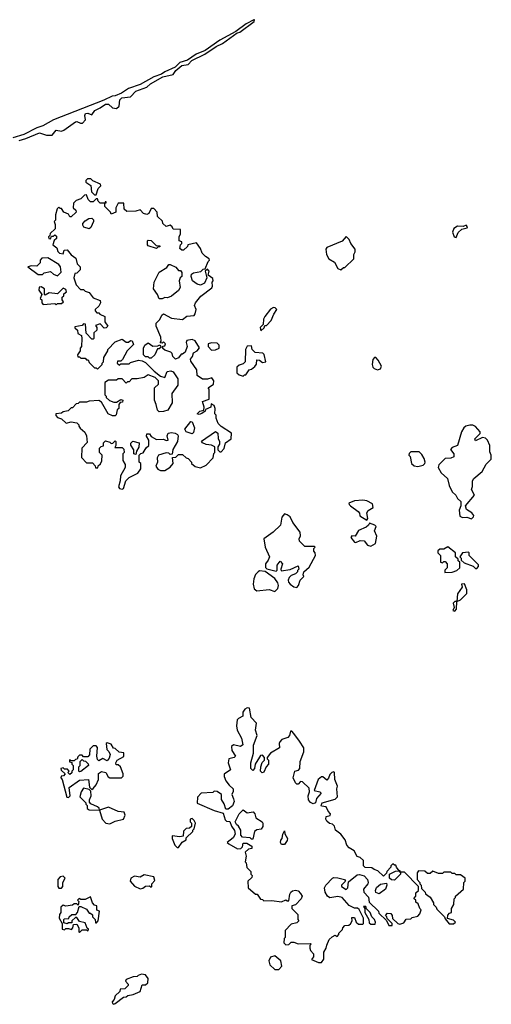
# Model space of a CAD drawing. Extents: x 2551545 to 2886624, y 315747 to 489036.
# Tile 28 of 119: x 2573340 to 2576770, y 379078 to 386245. Entities that reach past the tile are written whole.
import ezdxf

# ---------------------------------------------------------------- set-up
doc = ezdxf.new("R2010")
doc.units = 0

msp = doc.modelspace()

# ---------------------------------------------------------------- linework, layer by layer
at = {"layer": '0CON10XD'}
for points in [[(2573335, 385365.5), (2573385, 385380), (2573485, 385422.5), (2573535, 385404.4), (2573575, 385404), (2573605, 385441.2), (2573645, 385434.2), (2573660.3, 385439.7), (2573745, 385500.8), (2573755, 385504), (2573781.2, 385491.2), (2573797.5, 385492.5), (2573818.1, 385515), (2573812.9, 385547.1), (2573818.9, 385561.1), (2573835, 385564.4), (2573865, 385553.3), (2573886.7, 385585), (2573925, 385602.9), (2573965, 385631.2), (2573985, 385630.9), (2574015, 385602.5), (2574045, 385598.1), (2574064.4, 385615), (2574069.4, 385660.6), (2574083.9, 385676.1), (2574145, 385682.7), (2574185.8, 385725), (2574265, 385754.6), (2574291.1, 385778.9), (2574380.3, 385829.7), (2574455, 385845.5), (2574476, 385874), (2574519.6, 385910.4), (2574565, 385920), (2574591.8, 385948.2), (2574685.8, 385995), (2574769.6, 386050.4), (2574815, 386072.9), (2574921.7, 386148.3), (2574942, 386155), (2575045, 386232), (2575047.5, 386245), (2575043.3, 386245), (2574986, 386215), (2574911.8, 386158.2), (2574794.4, 386095), (2574688.1, 386021.9), (2574624.3, 385995), (2574559.9, 385950.1), (2574505, 385934.2), (2574471.7, 385898.3), (2574396, 385865), (2574371.7, 385848.3), (2574315, 385829.5), (2574216.7, 385773.3), (2574131.2, 385745), (2574079.4, 385710.6), (2574035, 385691.8), (2574011.5, 385688.5), (2573951.3, 385658.7), (2573585, 385515.5), (2573507.4, 385472.6), (2573465, 385457.7), (2573370.6, 385409.4), (2573288.8, 385385)], [(2573895, 384970), (2573910, 385015), (2573930, 385035), (2573928.3, 385048.3), (2573871.7, 385071.7), (2573857, 385087), (2573833, 385087), (2573820, 385075), (2573821.7, 385061.7), (2573858.3, 385038.3), (2573861.7, 384991.7), (2573885, 384970), (2573895, 384970)], [(2574085, 382827.5), (2574095, 382832.5), (2574110.7, 382889.3), (2574135, 382912.5), (2574200, 382945), (2574220, 382975), (2574220, 383015), (2574210, 383025), (2574210, 383075), (2574221.7, 383088.3), (2574238.3, 383091.7), (2574260.7, 383129.3), (2574280, 383145), (2574280, 383185), (2574263, 383213), (2574265, 383230), (2574285, 383230), (2574295, 383210), (2574335, 383190), (2574385, 383192.5), (2574405, 383182.5), (2574420, 383185), (2574412.5, 383215), (2574420, 383235), (2574445, 383240), (2574470, 383235), (2574487.5, 383225), (2574492.5, 383215), (2574487.5, 383175), (2574453, 383117), (2574448.3, 383081.7), (2574435, 383080), (2574425, 383090), (2574405, 383092.5), (2574350, 383075), (2574340, 383055), (2574342.5, 383025), (2574330, 382995), (2574345, 382972.5), (2574365, 382963.3), (2574396.4, 382963.6), (2574435, 382987.5), (2574456.1, 383013.9), (2574451.7, 383058.3), (2574475, 383060), (2574495, 383080), (2574525, 383080), (2574550, 383055), (2574565, 383050), (2574590, 383025), (2574590, 383015), (2574615, 382992.5), (2574655, 382983.3), (2574695, 383003.3), (2574747.5, 383055), (2574753, 383087), (2574760, 383095), (2574760, 383135), (2574735, 383147.5), (2574695, 383152.5), (2574670, 383165), (2574662.5, 383177.5), (2574763, 383247), (2574780, 383235), (2574783.3, 383196.7), (2574792.5, 383175), (2574792.5, 383155), (2574780, 383135), (2574780, 383115), (2574795, 383100), (2574805, 383100), (2574826.7, 383123.3), (2574837.5, 383165), (2574877.5, 383195), (2574880, 383235), (2574805, 383282.5), (2574782.5, 383305), (2574770, 383345), (2574770, 383365), (2574760, 383375), (2574762.5, 383415), (2574755, 383437.5), (2574731.7, 383448.3), (2574730, 383425), (2574691.7, 383408.3), (2574690, 383395), (2574665, 383377.5), (2574645, 383370), (2574630, 383375), (2574650, 383395), (2574678.3, 383401.7), (2574682.5, 383425), (2574670, 383465), (2574718.3, 383481.7), (2574717.5, 383555), (2574710, 383565), (2574749.3, 383590.7), (2574752.5, 383615), (2574737, 383637), (2574705, 383627.5), (2574668.3, 383628.3), (2574630, 383655), (2574627.5, 383695), (2574585, 383760), (2574582.5, 383775), (2574597, 383793), (2574605, 383820), (2574630, 383835), (2574647, 383857), (2574615, 383907.5), (2574595, 383917.5), (2574555, 383910), (2574550, 383895), (2574557.5, 383865), (2574542.5, 383825), (2574525, 383810), (2574515, 383810), (2574495, 383782.5), (2574473, 383773), (2574453, 383793), (2574450, 383815), (2574440, 383825), (2574395, 383840), (2574381.7, 383851.7), (2574381.7, 383868.3), (2574395, 383870), (2574400, 383885), (2574385, 383900), (2574375, 383890), (2574361.7, 383891.7), (2574370, 383905), (2574367.5, 383935), (2574332.5, 384015), (2574333, 384037), (2574358.3, 384061.7), (2574373.3, 384095), (2574385, 384103.3), (2574445, 384071.2), (2574525, 384063.3), (2574555, 384086.7), (2574608.3, 384091.7), (2574617, 384103), (2574622.5, 384135), (2574612.5, 384165), (2574617.5, 384185), (2574657.3, 384232.7), (2574736.4, 384293.6), (2574742.5, 384305), (2574740, 384335), (2574747.5, 384345), (2574745, 384360), (2574710, 384385), (2574717.5, 384415), (2574705, 384430), (2574690, 384415), (2574700, 384365), (2574683, 384327), (2574655, 384313.3), (2574630.8, 384320.8), (2574597.5, 384345), (2574587.5, 384375), (2574588.3, 384391.7), (2574605, 384402.5), (2574657, 384413), (2574675, 384430), (2574688.3, 384431.7), (2574710, 384485), (2574720, 384495), (2574717.5, 384505), (2574690.7, 384520.7), (2574667.5, 384545), (2574655, 384580), (2574625, 384620), (2574563, 384607), (2574560, 384595), (2574531.7, 384568.3), (2574518.3, 384568.3), (2574505, 384580), (2574510, 384605), (2574520, 384615), (2574518.3, 384628.3), (2574500, 384635), (2574500, 384665), (2574510, 384685), (2574508.3, 384718.3), (2574455, 384720), (2574448.3, 384738.3), (2574435, 384750), (2574405, 384740), (2574381.7, 384761.7), (2574378.3, 384778.3), (2574341.7, 384811.7), (2574340, 384845), (2574315, 384870), (2574295, 384870), (2574280, 384835), (2574265, 384827.5), (2574240, 384835), (2574215, 384860), (2574185, 384850), (2574118.3, 384848.3), (2574100, 384865), (2574098.3, 384908.3), (2574055, 384910), (2574040, 384875), (2574040, 384845), (2574005, 384830), (2574000, 384845), (2573960, 384885), (2573960, 384910), (2573968.3, 384911.7), (2573968.3, 384918.3), (2573961.7, 384918.3), (2573960, 384910), (2573925, 384910), (2573910, 384925), (2573905, 384940), (2573895, 384940), (2573875, 384920), (2573855, 384920), (2573837.5, 384935), (2573825, 384970), (2573811.7, 384968.3), (2573785, 384940), (2573751.7, 384928.3), (2573731.7, 384908.3), (2573730, 384875), (2573748.3, 384858.3), (2573750, 384845), (2573715, 384810), (2573705, 384810), (2573695, 384830), (2573660, 384845), (2573645, 384870), (2573635, 384870), (2573625, 384880), (2573611.7, 384868.3), (2573600, 384825), (2573600, 384785), (2573590, 384775), (2573597.5, 384755), (2573597, 384723), (2573561.7, 384688.3), (2573560, 384675), (2573550, 384665), (2573551.7, 384651.7), (2573565, 384650), (2573571.7, 384668.3), (2573585, 384670), (2573595, 384680), (2573608.3, 384668.3), (2573607, 384653), (2573591.7, 384638.3), (2573580, 384605), (2573610, 384585), (2573618.3, 384558.3), (2573630, 384545), (2573655, 384540), (2573662.5, 384567.5), (2573685, 384570), (2573713.6, 384533.6), (2573748.3, 384508.3), (2573758.3, 384468.3), (2573780, 384445), (2573780, 384425), (2573755, 384400), (2573741.7, 384398.3), (2573732.5, 384365), (2573750, 384315), (2573781.7, 384281.7), (2573805, 384280), (2573815, 384270), (2573845, 384260), (2573875, 384220), (2573925, 384200), (2573927, 384183), (2573915, 384160), (2573890, 384135), (2573890, 384125), (2573901.7, 384111.7), (2573915, 384110), (2573921.7, 384101.7), (2573960, 384085), (2573960, 384045), (2573980, 384015), (2573968.3, 384001.7), (2573955, 384000), (2573925, 384030), (2573891.7, 384018.3), (2573900, 384005), (2573900, 383985), (2573880, 383965), (2573880, 383925), (2573875, 383920), (2573865, 383920), (2573823, 383963), (2573818.3, 384028.3), (2573805, 384030), (2573795, 384020), (2573741.7, 384008.3), (2573741.7, 384001.7), (2573760, 383985), (2573761.7, 383961.7), (2573790, 383945), (2573792.5, 383925), (2573790, 383865), (2573780, 383855), (2573780, 383835), (2573760, 383805), (2573761.7, 383791.7), (2573775, 383790), (2573785, 383780), (2573815, 383780), (2573825, 383770), (2573838.3, 383768.3), (2573845, 383750), (2573885, 383710), (2573895, 383710), (2573905, 383700), (2573940, 383735), (2573940, 383745), (2573950, 383755), (2573953, 383787), (2573980, 383835), (2573980, 383845), (2574035, 383900), (2574085, 383920), (2574115, 383897.5), (2574131.7, 383898.3), (2574145, 383910), (2574158.3, 383908.3), (2574168.3, 383881.7), (2574122.5, 383835), (2574088.3, 383771.7), (2574075, 383760), (2574051.7, 383758.3), (2574050, 383745), (2574065, 383730), (2574075, 383740), (2574135, 383740), (2574145, 383750), (2574205, 383767.5), (2574231.7, 383761.7), (2574255, 383750), (2574317, 383687), (2574365, 383650), (2574395, 383640), (2574412.5, 383685), (2574438.3, 383688.3), (2574455, 383682.5), (2574489.5, 383629.5), (2574490, 383585), (2574447.5, 383525), (2574450, 383455), (2574416.4, 383403.6), (2574385, 383392.5), (2574355, 383390), (2574343, 383403), (2574333, 383443), (2574320, 383475), (2574320, 383565), (2574348.3, 383591.7), (2574350, 383615), (2574325, 383640), (2574275, 383660), (2574245, 383640), (2574195, 383630), (2574155, 383630), (2574135, 383610), (2574125, 383610), (2574115, 383600), (2574085, 383630), (2574055, 383630), (2574045, 383620), (2573985, 383620), (2573960, 383605), (2573960, 383515), (2573970, 383505), (2573970, 383495), (2573993, 383473), (2574025, 383460), (2574045, 383460), (2574075, 383480), (2574090, 383475), (2574088.3, 383461.7), (2574071.7, 383458.3), (2574060, 383445), (2574060, 383415), (2574050, 383405), (2574041.7, 383368.3), (2574035, 383362.5), (2574015, 383361.2), (2573982.5, 383375), (2573935, 383460), (2573915, 383472.5), (2573845, 383467.5), (2573825, 383460), (2573775, 383460), (2573765, 383450), (2573751.7, 383448.3), (2573725, 383420), (2573715, 383420), (2573691.7, 383398.3), (2573655, 383390), (2573645, 383380), (2573603, 383377), (2573603, 383363), (2573615, 383350), (2573645, 383340), (2573678.3, 383308.3), (2573715, 383317.5), (2573755, 383310), (2573770, 383295), (2573770, 383285), (2573780.7, 383270.7), (2573813, 383243), (2573826.4, 383216.4), (2573831.7, 383168.3), (2573793, 383127), (2573788.3, 383058.3), (2573825, 383020), (2573868.3, 383018.3), (2573888.3, 382998.3), (2573891.7, 382981.7), (2573908.3, 382981.7), (2573911.7, 382998.3), (2573928.3, 383011.7), (2573937, 383033), (2573940, 383075), (2573920, 383095), (2573920, 383125), (2573931.7, 383138.3), (2573948.3, 383141.7), (2573950, 383165), (2573965, 383180), (2573995, 383170), (2574005, 383160), (2574018.3, 383161.7), (2574035, 383180), (2574040, 383175), (2574040, 383145), (2574031.7, 383131.7), (2574085, 383130), (2574098.3, 383118.3), (2574100, 383095), (2574090, 383085), (2574090, 383035), (2574107, 383007), (2574106.7, 382985), (2574072.5, 382925), (2574071.7, 382888.3), (2574057.5, 382845), (2574065, 382833.3), (2574085, 382827.5)], [(2573845, 384722.5), (2573807.5, 384735), (2573798.3, 384748.3), (2573798.3, 384761.7), (2573815, 384780), (2573843, 384797), (2573865, 384800), (2573877, 384787), (2573877.5, 384775), (2573857, 384733), (2573845, 384722.5)], [(2576515, 384660), (2576530, 384695), (2576555, 384720), (2576595, 384730), (2576597, 384737), (2576588.3, 384748.3), (2576565, 384740), (2576525, 384742.5), (2576497.5, 384725), (2576488.3, 384698.3), (2576500, 384665), (2576515, 384660)], [(2574335, 384580), (2574275, 384600), (2574270, 384605), (2574270, 384635), (2574275, 384640), (2574297, 384637), (2574331.7, 384601.7), (2574358.3, 384598.3), (2574358.3, 384591.7), (2574345, 384590), (2574335, 384580)], [(2575675, 384423.3), (2575695, 384440), (2575705, 384440), (2575770, 384505), (2575770, 384535), (2575780, 384555), (2575780, 384575), (2575747.5, 384615), (2575736.1, 384646.1), (2575715, 384667.5), (2575685, 384632.5), (2575575, 384587.5), (2575567.5, 384575), (2575572.5, 384535), (2575587.5, 384505), (2575629.3, 384479.3), (2575653.3, 384435), (2575675, 384423.3)], [(2573615, 384380), (2573641.7, 384408.3), (2573637, 384447), (2573623.6, 384463.6), (2573545, 384512.5), (2573501.7, 384508.3), (2573490, 384495), (2573490, 384475), (2573465, 384450), (2573425, 384452.5), (2573400, 384445), (2573475, 384390), (2573505, 384390), (2573518.3, 384401.7), (2573565, 384412.5), (2573585, 384392.5), (2573615, 384380)], [(2574375, 384212.5), (2574353.6, 384213.6), (2574342.5, 384245), (2574312.5, 384285), (2574317.5, 384335), (2574353.6, 384406.4), (2574409.3, 384440.7), (2574425, 384462.5), (2574435, 384463.3), (2574475, 384442.5), (2574495, 384420), (2574508.3, 384418.3), (2574520, 384405), (2574520, 384375), (2574507.5, 384365), (2574500, 384345), (2574507.5, 384295), (2574495.9, 384274.1), (2574445, 384232.5), (2574415, 384221.2), (2574395, 384222.5), (2574375, 384212.5)], [(2573605, 384170), (2573615, 384180), (2573645, 384180), (2573658.3, 384191.7), (2573650, 384205), (2573650, 384225), (2573660, 384235), (2573661.7, 384248.3), (2573680, 384265), (2573675, 384280), (2573655, 384290), (2573615, 384250), (2573555, 384257.5), (2573525, 384240), (2573520, 384245), (2573520, 384285), (2573495, 384300), (2573481.7, 384298.3), (2573480, 384275), (2573500, 384245), (2573490, 384215), (2573500, 384205), (2573500, 384185), (2573511.7, 384171.7), (2573595, 384180), (2573605, 384170)], [(2575095, 383980), (2575118.3, 384001.7), (2575121.7, 384018.3), (2575135, 384020), (2575170, 384055), (2575188.3, 384101.7), (2575210, 384135), (2575198.3, 384148.3), (2575185, 384150), (2575165, 384137.5), (2575123.3, 384085), (2575113.3, 384065), (2575110, 384025), (2575090, 384005), (2575095, 383980)], [(2574295, 383780), (2574285, 383780), (2574275, 383790), (2574255, 383790), (2574240, 383805), (2574240, 383855), (2574250, 383875), (2574275, 383892.5), (2574308.3, 383868.3), (2574345, 383870), (2574358.3, 383878.3), (2574368.3, 383861.7), (2574355, 383850), (2574341.7, 383848.3), (2574322.5, 383805), (2574295, 383780)], [(2574735, 383840), (2574765, 383842.5), (2574790, 383855), (2574790, 383875), (2574775, 383890), (2574735, 383892.5), (2574710, 383885), (2574710, 383865), (2574735, 383840)], [(2574965, 383650), (2574975, 383660), (2574985, 383660), (2575010, 383695), (2575025, 383700), (2575049.3, 383720.7), (2575061.7, 383738.3), (2575065, 383770), (2575085, 383767.5), (2575105, 383750), (2575130, 383755), (2575117, 383807), (2575108.3, 383818.3), (2575051.7, 383821.7), (2575030, 383845), (2575025, 383870), (2574995, 383867.5), (2574982.5, 383845), (2574980, 383755), (2574965, 383740), (2574935, 383730), (2574920, 383715), (2574920, 383675), (2574935, 383660), (2574965, 383650)], [(2575943, 383697), (2575965, 383703.3), (2575971.7, 383721.7), (2575947, 383767), (2575930, 383785), (2575920, 383785), (2575908.3, 383771.7), (2575903.3, 383735), (2575907.5, 383715), (2575917.5, 383705), (2575943, 383697)], [(2574595, 383230), (2574550, 383245), (2574540, 383265), (2574585, 383320), (2574595, 383317.5), (2574612, 383275), (2574605, 383240), (2574595, 383230)], [(2576625, 382612.5), (2576640, 382625), (2576642.5, 382635), (2576627.5, 382655), (2576590.5, 382680.5), (2576582.5, 382705), (2576646.7, 382785), (2576626.7, 382825), (2576633, 382847), (2576633, 382887), (2576642.5, 382905), (2576703, 382957), (2576731.7, 383008.3), (2576770, 383045), (2576770, 383075), (2576758.3, 383098.3), (2576760, 383145), (2576743, 383183), (2576728.3, 383198.3), (2576705, 383202.5), (2576655, 383180), (2576650, 383195), (2576688.3, 383231.7), (2576690, 383245), (2576655, 383282.5), (2576635, 383292.5), (2576615, 383293.3), (2576585, 383286.7), (2576570, 383275), (2576554, 383245), (2576523.6, 383146.4), (2576485, 383130), (2576473, 383117), (2576497.5, 383085), (2576498.3, 383061.7), (2576475, 383052.5), (2576435, 383050), (2576387.5, 383005), (2576382.5, 382985), (2576405, 382947.5), (2576452.5, 382905), (2576462.5, 382855), (2576485, 382807.5), (2576512.5, 382785), (2576525, 382760), (2576547.5, 382737.5), (2576547.5, 382705), (2576536.7, 382675), (2576541.7, 382631.7), (2576561.7, 382621.7), (2576593, 382623), (2576625, 382612.5)], [(2574185, 383080), (2574170, 383085), (2574170, 383115), (2574148.3, 383148.3), (2574148.3, 383161.7), (2574162.5, 383177.5), (2574210, 383165), (2574207, 383133), (2574190, 383105), (2574185, 383080)], [(2576235, 382992.5), (2576275, 383002.5), (2576286.4, 383013.6), (2576290, 383025), (2576280.7, 383050.7), (2576265, 383080), (2576245, 383100), (2576185, 383100), (2576171.7, 383088.3), (2576170, 383075), (2576180, 383065), (2576190, 383015), (2576208.3, 382998.3), (2576235, 382992.5)], [(2575865, 382602.5), (2575872.5, 382615), (2575863.8, 382655), (2575875, 382673.3), (2575910, 382695), (2575905, 382720), (2575865, 382742.5), (2575835, 382746.7), (2575775, 382742.5), (2575735, 382726.7), (2575736.7, 382715), (2575746.7, 382705), (2575802.5, 382665), (2575811.7, 382651.7), (2575813.6, 382633.6), (2575865, 382602.5)], [(2575355, 382112.5), (2575367.5, 382125), (2575380, 382165), (2575407.5, 382192.5), (2575402.5, 382205), (2575407.5, 382225), (2575445, 382260), (2575492.5, 382345), (2575490, 382365), (2575480, 382375), (2575480, 382395), (2575490, 382405), (2575485, 382410), (2575415, 382410), (2575375, 382450), (2575373.3, 382465), (2575383, 382487), (2575380, 382515), (2575325.9, 382585.9), (2575306.7, 382625), (2575285, 382641.2), (2575265, 382646.7), (2575246.8, 382623.2), (2575236.7, 382565), (2575183.3, 382515), (2575116.7, 382465), (2575126.1, 382406.1), (2575156.2, 382335), (2575148.3, 382311.7), (2575127.5, 382285), (2575128.3, 382258.3), (2575138.3, 382248.3), (2575205, 382230), (2575211.7, 382238.3), (2575212.5, 382275), (2575235, 382302.5), (2575252.5, 382285), (2575240, 382245), (2575242.5, 382232.5), (2575307, 382243), (2575365, 382270), (2575370, 382245), (2575360, 382235), (2575360, 382225), (2575345, 382210), (2575315, 382200), (2575300, 382185), (2575292.5, 382165), (2575295, 382150), (2575307, 382137), (2575335, 382117.5), (2575355, 382112.5)], [(2575895, 382413.3), (2575927, 382433), (2575936.7, 382485), (2575921.2, 382525), (2575932.5, 382555), (2575922.5, 382565), (2575885, 382580), (2575877.5, 382565), (2575858.8, 382551.2), (2575804.1, 382525.9), (2575780, 382485), (2575755, 382487.5), (2575747.5, 382475), (2575775, 382442.5), (2575785, 382440), (2575817, 382453), (2575845, 382452.5), (2575870.7, 382420.7), (2575895, 382413.3)], [(2576431.7, 382221.7), (2576485, 382222.5), (2576520, 382235), (2576540, 382255), (2576540, 382295), (2576530, 382305), (2576528.3, 382318.3), (2576510, 382335), (2576510, 382365), (2576455, 382407.5), (2576425, 382390), (2576395, 382390), (2576381.7, 382378.3), (2576380, 382365), (2576400, 382345), (2576400, 382295), (2576415, 382290), (2576425, 382300), (2576435, 382300), (2576450, 382285), (2576450, 382255), (2576431.7, 382238.3), (2576431.7, 382221.7)], [(2576665, 382250), (2576677.5, 382265), (2576677, 382277), (2576610, 382345), (2576610, 382365), (2576605, 382370), (2576560, 382365), (2576540, 382335), (2576550, 382325), (2576551.7, 382311.7), (2576571.7, 382291.7), (2576637, 382267), (2576655, 382250), (2576665, 382250)], [(2575195, 382082.5), (2575216.7, 382105), (2575223.3, 382125), (2575217.5, 382145), (2575195, 382177.5), (2575125, 382227.5), (2575085, 382232.5), (2575073.6, 382226.4), (2575053.9, 382206.1), (2575043.8, 382175), (2575037.5, 382135), (2575045, 382102.5), (2575065, 382087.5), (2575155, 382097.5), (2575195, 382082.5)], [(2576505, 381940), (2576517.5, 381955), (2576520, 382010), (2576545, 382022.5), (2576591.7, 382068.3), (2576592.5, 382095), (2576575, 382137.5), (2576552.5, 382135), (2576557, 382113), (2576524, 382065), (2576520, 382010), (2576505, 382010), (2576493, 381997), (2576500, 381965), (2576490, 381945), (2576505, 381940)], [(2575535, 379382.5), (2575552.5, 379405), (2575553, 379457), (2575570, 379485), (2575573, 379507), (2575591.7, 379548.3), (2575611.7, 379568.3), (2575635, 379580), (2575648.3, 379571.7), (2575660, 379585), (2575660, 379595), (2575688.3, 379621.7), (2575690, 379635), (2575705, 379650), (2575735, 379653.3), (2575746.4, 379663.6), (2575757.5, 379685), (2575755, 379710), (2575775, 379710), (2575787.5, 379675), (2575805, 379660), (2575835, 379660), (2575840, 379665), (2575840, 379705), (2575808.3, 379768.3), (2575797.5, 379777.5), (2575775, 379777.5), (2575736.4, 379796.4), (2575685, 379856.2), (2575655, 379861.2), (2575595, 379853.3), (2575577.5, 379865), (2575562.5, 379895), (2575556.7, 379925), (2575566.7, 379945), (2575613.9, 379996.1), (2575625, 380001.2), (2575655, 379999.2), (2575702.5, 379985), (2575710, 379975), (2575680, 379945), (2575680, 379935), (2575715, 379913.3), (2575727.5, 379925), (2575731.7, 379968.3), (2575795, 380020), (2575811.7, 380021.7), (2575845, 380012.5), (2575870, 379985), (2575873.3, 379965), (2575872.5, 379955), (2575840, 379915), (2575842.5, 379895), (2575877, 379857), (2575881.7, 379821.7), (2575950, 379755), (2575951.7, 379741.7), (2576008.3, 379688.3), (2576025, 379650), (2576048.3, 379651.7), (2576050, 379665), (2576011.7, 379701.7), (2576010, 379715), (2576000, 379725), (2576015, 379740), (2576038.3, 379738.3), (2576050, 379725), (2576051.7, 379701.7), (2576090, 379665), (2576105, 379660), (2576135, 379670), (2576151.7, 379698.3), (2576185, 379700), (2576195, 379710), (2576235, 379720), (2576250, 379735), (2576260, 379765), (2576250, 379775), (2576238.3, 379808.3), (2576221.7, 379821.7), (2576220, 379835), (2576210, 379845), (2576211.7, 379858.3), (2576220, 379865), (2576221.7, 379888.3), (2576240, 379905), (2576240, 379935), (2576138.3, 380038.3), (2576110, 380040), (2576108.3, 380048.3), (2576100, 380050), (2576080, 380075), (2576075, 380090), (2576065, 380090), (2576055, 380100), (2576040, 380085), (2576040, 380075), (2576010, 380045), (2576008.3, 380031.7), (2575985, 380010), (2575945, 380050), (2575918.3, 380058.3), (2575901.7, 380071.7), (2575853, 380073), (2575840, 380085), (2575840, 380125), (2575817, 380147), (2575793.6, 380153.6), (2575772.5, 380195), (2575737, 380217), (2575720, 380235), (2575707.5, 380275), (2575676.4, 380316.4), (2575637.5, 380345), (2575630, 380375), (2575615, 380390), (2575593.3, 380393.3), (2575575, 380410), (2575567.5, 380425), (2575570, 380445), (2575598.3, 380451.7), (2575600, 380465), (2575583, 380483), (2575570, 380515), (2575535, 380520), (2575532.5, 380525), (2575540, 380545), (2575635, 380570), (2575651.7, 380588.3), (2575647.5, 380645), (2575652.5, 380665), (2575633, 380713), (2575630, 380765), (2575625, 380770), (2575610, 380765), (2575595, 380750), (2575587, 380723), (2575575, 380710), (2575545, 380732.5), (2575535, 380732.5), (2575510, 380715), (2575482.5, 380635), (2575523.6, 380623.6), (2575532.5, 380615), (2575497.5, 380575), (2575492.5, 380545), (2575475, 380536.7), (2575455, 380546.7), (2575440, 380565), (2575437.5, 380595), (2575447.5, 380625), (2575445, 380650), (2575397, 380697), (2575381.7, 380698.3), (2575365, 380680), (2575355, 380680), (2575345, 380690), (2575330, 380725), (2575340, 380775), (2575367, 380783), (2575377, 380793), (2575380, 380845), (2575406.7, 380915), (2575406.7, 380945), (2575374, 380994), (2575335, 381050), (2575320, 381065), (2575310, 381065), (2575301.2, 381035), (2575289.4, 381020.6), (2575247.5, 381005), (2575231.7, 380988.3), (2575226.7, 380975), (2575230, 380945), (2575165, 380906.7), (2575140, 380875), (2575140, 380865), (2575150, 380855), (2575150, 380825), (2575133, 380807), (2575115, 380767.5), (2575103.6, 380763.6), (2575092.5, 380775), (2575093.6, 380806.4), (2575103, 380837), (2575120, 380855), (2575120, 380875), (2575105, 380890), (2575091.7, 380888.3), (2575083, 380877), (2575052.5, 380825), (2575047, 380793), (2575035, 380780), (2575020, 380795), (2575020, 380835), (2575040, 380905), (2575040, 380965), (2575067.5, 381035), (2575054.2, 381074.2), (2575062.5, 381125), (2575023.3, 381165), (2575012.5, 381232.5), (2574995, 381236.7), (2574977.5, 381225), (2574963.3, 381205), (2574962.5, 381175), (2574931.2, 381158.8), (2574922.1, 381147.9), (2574915.7, 381105), (2574922.1, 381072.1), (2574953.9, 381013.9), (2574963.8, 380966.2), (2574945, 380953.3), (2574895, 380967.5), (2574880, 380955), (2574883.8, 380925), (2574910, 380885), (2574900, 380875), (2574860, 380865), (2574856.7, 380835), (2574872.5, 380785), (2574826.7, 380753.3), (2574826.2, 380735), (2574838.8, 380705), (2574862.3, 380672.3), (2574892.5, 380645), (2574893, 380627), (2574883.3, 380605), (2574895, 380572.5), (2574900, 380555), (2574888.8, 380521.2), (2574855, 380497.5), (2574838.3, 380498.3), (2574828, 380538), (2574808.3, 380568.3), (2574806.7, 380605), (2574775, 380627.5), (2574755, 380630), (2574745, 380620), (2574660, 380615), (2574632.5, 380585), (2574631.7, 380541.7), (2574755, 380487.5), (2574820, 380470), (2574835, 380420), (2574845, 380410), (2574868.3, 380408.3), (2574880, 380375), (2574901.7, 380341.7), (2574907.5, 380315), (2574891.7, 380288.3), (2574850, 380255), (2574860, 380245), (2574925, 380210), (2574948.3, 380211.7), (2574960, 380225), (2574965, 380250), (2574991.7, 380251.7), (2575028.3, 380228.3), (2575028.3, 380211.7), (2575003, 380207), (2574980, 380185), (2574987.5, 380155), (2574980, 380115), (2574987, 380107), (2574993, 380073), (2575020, 380045), (2575020, 380025), (2575030, 380015), (2575028.3, 380001.7), (2575000, 379975), (2575002.5, 379925), (2575055, 379880), (2575068.3, 379878.3), (2575091.7, 379841.7), (2575105, 379840), (2575115, 379830), (2575175, 379832.5), (2575245, 379822.5), (2575275, 379837.5), (2575285, 379830), (2575298.3, 379831.7), (2575305, 379880), (2575312.5, 379895), (2575325, 379903.3), (2575345, 379907.5), (2575365, 379902.5), (2575383.3, 379885), (2575393.3, 379865), (2575387.5, 379845), (2575345, 379802.5), (2575320, 379795), (2575320, 379775), (2575361.7, 379731.7), (2575362.5, 379695), (2575370, 379685), (2575355, 379670), (2575315, 379660), (2575270, 379615), (2575270, 379565), (2575263, 379557), (2575260, 379525), (2575275, 379510), (2575297, 379513), (2575315, 379530), (2575335, 379530), (2575365, 379517.5), (2575455, 379520), (2575460, 379515), (2575450, 379505), (2575450, 379485), (2575455, 379470), (2575477.5, 379445), (2575477, 379423), (2575463, 379403), (2575513, 379383), (2575535, 379382.5)], [(2573695, 380582.5), (2573707.5, 380595), (2573700, 380655), (2573775, 380710), (2573840, 380715), (2573847.5, 380657.5), (2573865, 380640), (2573875, 380647.5), (2573895.9, 380674.1), (2573912.5, 380715), (2573913, 380757), (2573935, 380772.5), (2573966.1, 380766.1), (2573984.2, 380734.2), (2573995, 380726.2), (2574080, 380725), (2574091.7, 380738.3), (2574092.5, 380755), (2574072.5, 380805), (2574055, 380820), (2574041.7, 380821.7), (2574040, 380835), (2574050, 380855), (2574098.3, 380881.7), (2574098.3, 380908.3), (2574063, 380913), (2574035, 380940), (2574021.7, 380941.7), (2574005, 380970), (2573975, 380980), (2573970, 380975), (2573973, 380933), (2573988.3, 380918.3), (2573997.5, 380895), (2573991.7, 380868.3), (2573975, 380850), (2573945, 380867.5), (2573915, 380850), (2573905, 380860), (2573900, 380885), (2573906.7, 380946.7), (2573895, 380960), (2573875, 380960), (2573850, 380935), (2573847, 380893), (2573835, 380880), (2573805, 380880), (2573795, 380890), (2573775, 380890), (2573761.7, 380878.3), (2573758.3, 380861.7), (2573745, 380860), (2573735, 380850), (2573715, 380850), (2573701.7, 380858.3), (2573701.7, 380841.7), (2573718.3, 380838.3), (2573720, 380825), (2573730, 380815), (2573730, 380785), (2573720, 380775), (2573718.3, 380761.7), (2573705, 380750), (2573690, 380765), (2573700, 380775), (2573688.3, 380788.3), (2573665, 380790), (2573655, 380800), (2573640, 380795), (2573641.7, 380781.7), (2573670, 380755), (2573658.3, 380741.7), (2573641.7, 380738.3), (2573640, 380725), (2573650, 380715), (2573682.5, 380585), (2573695, 380582.5)], [(2573775, 380770), (2573770, 380775), (2573770, 380805), (2573780, 380815), (2573780, 380845), (2573795, 380860), (2573805, 380850), (2573818.3, 380848.3), (2573838.3, 380828.3), (2573840, 380815), (2573785, 380772.5), (2573775, 380770)], [(2573995, 380391.2), (2574035, 380410.8), (2574093.8, 380426.2), (2574106.1, 380453.9), (2574100, 380475), (2574055, 380481.2), (2573985, 380513.3), (2573920, 380490), (2573917.5, 380505), (2573905.8, 380515.8), (2573857.5, 380537.5), (2573848.3, 380548.3), (2573847.5, 380565), (2573860, 380595), (2573858.3, 380628.3), (2573845, 380640), (2573805, 380650), (2573786.7, 380625), (2573778.3, 380588.3), (2573820, 380545), (2573820, 380535), (2573830, 380525), (2573831.7, 380501.7), (2573845, 380492.5), (2573920, 380490), (2573940, 380425), (2573967.5, 380395), (2573995, 380391.2)], [(2575035, 380280), (2575025, 380280), (2575015, 380290), (2574960, 380295), (2574948.3, 380308.3), (2574947.5, 380345), (2574932.5, 380375), (2574917, 380387), (2574907.5, 380405), (2574936.7, 380465), (2574965, 380492.5), (2574995, 380472.5), (2575038.3, 380478.3), (2575050, 380465), (2575057.5, 380435), (2575102.5, 380405), (2575107.5, 380395), (2575109.3, 380370.7), (2575096.4, 380353.6), (2575065, 380347.5), (2575047.5, 380335), (2575035, 380280)], [(2574495, 380220), (2574521.7, 380258.3), (2574550, 380275), (2574551.7, 380288.3), (2574600, 380335), (2574600, 380345), (2574610, 380355), (2574617.5, 380395), (2574610, 380415), (2574595, 380430), (2574580, 380425), (2574580, 380405), (2574590, 380395), (2574588.3, 380371.7), (2574575, 380360), (2574551.7, 380358.3), (2574531.7, 380338.3), (2574528.3, 380301.7), (2574505, 380297.5), (2574450, 380305), (2574450, 380285), (2574467.5, 380235), (2574485, 380220), (2574495, 380220)], [(2575265, 380240), (2575245, 380240), (2575237.5, 380255), (2575238.3, 380271.7), (2575250, 380285), (2575253, 380317), (2575265, 380340), (2575268.3, 380318.3), (2575286.7, 380285), (2575285, 380270), (2575265, 380240)], [(2576065, 379980), (2576043, 379983), (2576030, 379995), (2576030, 380025), (2576073, 380047), (2576100, 380050), (2576101.7, 380041.7), (2576110, 380040), (2576110, 380025), (2576065, 379980)], [(2576495, 379662.5), (2576510, 379675), (2576495, 379690), (2576451.7, 379701.7), (2576453, 379727), (2576465, 379740), (2576480, 379745), (2576480, 379775), (2576497, 379803), (2576500, 379845), (2576510, 379855), (2576510, 379865), (2576567.5, 379915), (2576570, 379965), (2576580, 379975), (2576580, 379995), (2576545, 380020), (2576515, 380020), (2576505, 380030), (2576485, 380030), (2576475, 380040), (2576425, 380040), (2576415, 380030), (2576385, 380030), (2576345, 380047.5), (2576325, 380030), (2576305, 380030), (2576287, 380047), (2576241.7, 380048.3), (2576230, 380035), (2576230, 379985), (2576250, 379965), (2576250, 379955), (2576260, 379945), (2576261.7, 379921.7), (2576290, 379895), (2576291.7, 379881.7), (2576326.4, 379856.4), (2576350, 379815), (2576350, 379805), (2576370, 379785), (2576375, 379770), (2576430, 379715), (2576435, 379700), (2576463.6, 379663.6), (2576495, 379662.5)], [(2573625, 379922.5), (2573645, 379924), (2573652.5, 379935), (2573654.4, 379965), (2573670, 379995), (2573655, 380010.5), (2573634.1, 380005.9), (2573618.5, 379985), (2573617.1, 379935), (2573625, 379922.5)], [(2574215, 379917.5), (2574235, 379922.5), (2574255, 379937.5), (2574285, 379940), (2574295, 379930), (2574300, 379935), (2574300, 379955), (2574321.7, 379978.3), (2574316.4, 380006.4), (2574245, 380020), (2574215, 380002.5), (2574175, 380010), (2574147.5, 379995), (2574143.3, 379975), (2574175, 379937.5), (2574215, 379917.5)], [(2575955, 379882.5), (2575931.2, 379891.2), (2575926.7, 379905), (2575935, 379927.5), (2575965, 379952.5), (2576008.3, 379958.3), (2576010, 379945), (2576000, 379915), (2575955, 379882.5)], [(2573775, 379600), (2573795, 379620), (2573825, 379620), (2573838.3, 379611.7), (2573840, 379625), (2573831.7, 379631.7), (2573815, 379670), (2573775, 379680), (2573755, 379710), (2573745, 379710), (2573720, 379685), (2573718.3, 379671.7), (2573695, 379670), (2573685, 379662.5), (2573661.7, 379671.7), (2573660, 379695), (2573665, 379700), (2573698.3, 379701.7), (2573700, 379715), (2573718.3, 379731.7), (2573748.3, 379731.7), (2573760, 379745), (2573771.7, 379788.3), (2573785, 379790), (2573825, 379770), (2573845, 379740), (2573855, 379740), (2573868.3, 379728.3), (2573870, 379715), (2573890, 379695), (2573891.7, 379671.7), (2573898.3, 379671.7), (2573910, 379685), (2573920, 379755), (2573901.7, 379761.7), (2573900, 379795), (2573885, 379800), (2573870, 379815), (2573855, 379860), (2573815, 379840), (2573785, 379840), (2573771.7, 379848.3), (2573760, 379835), (2573770, 379825), (2573765, 379800), (2573755, 379810), (2573735, 379810), (2573725, 379800), (2573675, 379792.5), (2573655, 379800), (2573640, 379785), (2573640, 379745), (2573628.3, 379731.7), (2573627.5, 379705), (2573650, 379665), (2573650, 379625), (2573665, 379620), (2573675, 379630), (2573695, 379630), (2573717, 379623), (2573727, 379633), (2573731.7, 379658.3), (2573755, 379660), (2573770, 379635), (2573770, 379605), (2573775, 379600)], [(2575925, 379660), (2575927.5, 379675), (2575920, 379695), (2575900, 379715), (2575890, 379745), (2575861.7, 379771.7), (2575858.3, 379788.3), (2575841.7, 379788.3), (2575850, 379775), (2575850, 379745), (2575880, 379695), (2575881.7, 379671.7), (2575895, 379660), (2575925, 379660)], [(2575225, 379330), (2575247.5, 379355), (2575240, 379395), (2575195, 379430), (2575165, 379420), (2575152.5, 379395), (2575160, 379365), (2575195, 379330), (2575225, 379330)], [(2574025, 379077.5), (2574035, 379082.5), (2574095, 379130), (2574115, 379132.5), (2574127.5, 379142.5), (2574165, 379150), (2574215, 379171.2), (2574231.7, 379218.3), (2574255, 379220), (2574272.5, 379235), (2574273.3, 379265), (2574255, 379292.5), (2574225, 379296.7), (2574201.7, 379288.3), (2574195, 379280), (2574165, 379276.7), (2574115, 379257.5), (2574110, 379245), (2574130, 379225), (2574130, 379215), (2574105, 379190), (2574071.7, 379188.3), (2574068.3, 379171.7), (2574035, 379140), (2574027, 379113), (2574012.5, 379095), (2574015, 379082.5), (2574025, 379077.5)]]:
    msp.add_lwpolyline(points, dxfattribs=at)

doc.saveas('drawing.dxf')
